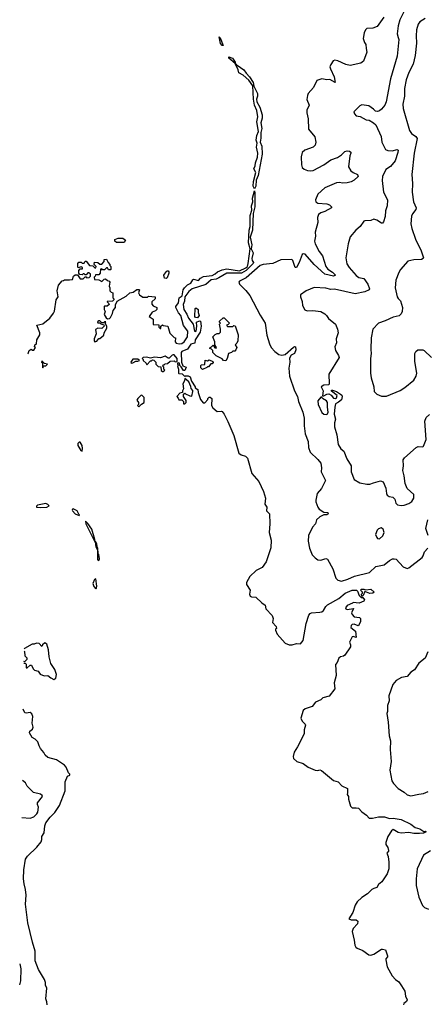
# Model space of a CAD drawing. Extents: x 2057697 to 2160550, y 827490 to 1016834.
# Tile 5 of 256: x 2057778 to 2061932, y 858691 to 868758. Entities that reach past the tile are written whole.
import ezdxf

# ---------------------------------------------------------------- set-up
doc = ezdxf.new("R2010")
doc.units = 0

msp = doc.modelspace()

# ---------------------------------------------------------------- linework, layer by layer
at = {"layer": '0CON20XD'}
for points in [[(2061706, 868845), (2061662, 868758), (2061646, 868696), (2061636, 868615), (2061644, 868576), (2061650, 868555), (2061635, 868385), (2061565, 868155), (2061523, 867917), (2061507, 867883), (2061475, 867843), (2061455, 867827), (2061435, 867820), (2061413, 867823), (2061392, 867845), (2061345, 867879), (2061275, 867889), (2061254, 867876), (2061192, 867815), (2061197, 867795), (2061215, 867776), (2061257, 867767), (2061316, 867736), (2061350, 867730), (2061394, 867704), (2061415, 867682), (2061471, 867565), (2061479, 867505), (2061515, 867430), (2061540, 867420), (2061585, 867416), (2061635, 867431), (2061643, 867423), (2061642, 867402), (2061614, 867316), (2061565, 867258), (2061519, 867225), (2061484, 867155), (2061482, 867115), (2061496, 866995), (2061534, 866915), (2061531, 866855), (2061514, 866805), (2061511, 866745), (2061495, 866692), (2061485, 866678), (2061475, 866677), (2061425, 866710), (2061395, 866720), (2061366, 866704), (2061305, 866702), (2061295, 866698), (2061257, 866645), (2061213, 866605), (2061155, 866537), (2061134, 866465), (2061109, 866325), (2061121, 866261), (2061144, 866225), (2061215, 866144), (2061244, 866124), (2061293, 866113), (2061336, 866055), (2061352, 866008), (2061350, 865995), (2061305, 865975), (2061205, 865957), (2060995, 866002), (2060955, 866001), (2060905, 866012), (2060785, 866019), (2060705, 865986), (2060648, 865945), (2060647, 865925), (2060663, 865877), (2060666, 865835), (2060692, 865792), (2060715, 865780), (2060774, 865786), (2060853, 865773), (2060895, 865751), (2060914, 865735), (2060933, 865703), (2061004, 865645), (2061026, 865595), (2061033, 865557), (2061012, 865495), (2061014, 865456), (2060996, 865415), (2061006, 865375), (2061036, 865326), (2061041, 865305), (2060936, 865135), (2060941, 865035), (2060937, 865025), (2060885, 865021), (2060858, 865005), (2060878, 864965), (2060872, 864912), (2060885, 864912), (2060915, 864930), (2060935, 864932), (2060959, 864919), (2060985, 864890), (2061005, 864886), (2061015, 864891), (2061023, 864915), (2060965, 864960), (2060965, 864970), (2060975, 864970), (2061015, 864956), (2061055, 864931), (2061069, 864919), (2061074, 864905), (2061065, 864871), (2061035, 864847), (2061005, 864832), (2060997, 864795), (2060992, 864725), (2061006, 864675), (2060994, 864635), (2060993, 864595), (2061019, 864515), (2061032, 864415), (2061060, 864370), (2061090, 864345), (2061119, 864269), (2061164, 864195), (2061164, 864135), (2061195, 864057), (2061254, 864024), (2061325, 864010), (2061355, 864010), (2061393, 864023), (2061465, 864043), (2061493, 864033), (2061519, 863969), (2061524, 863914), (2061532, 863895), (2061553, 863883), (2061590, 863875), (2061610, 863855), (2061620, 863815), (2061638, 863798), (2061675, 863791), (2061705, 863794), (2061755, 863810), (2061785, 863831), (2061804, 863865), (2061806, 863905), (2061738, 863965), (2061716, 864015), (2061706, 864095), (2061692, 864148), (2061698, 864195), (2061695, 864258), (2061710, 864280), (2061827, 864385), (2061850, 864395), (2061895, 864392), (2061905, 864398), (2061931, 864465), (2061916, 864655), (2061930, 864690), (2061965, 864720)], [(2061499, 868785), (2061430, 868690), (2061385, 868671), (2061325, 868668), (2061311, 868655), (2061296, 868624), (2061288, 868565), (2061300, 868525), (2061314, 868504), (2061316, 868465), (2061326, 868425), (2061290, 868335), (2061262, 868315), (2061155, 868289), (2061110, 868300), (2061027, 868337), (2060997, 868343), (2060982, 868338), (2060955, 868300), (2060948, 868275), (2060952, 868255), (2060992, 868175), (2061000, 868115), (2060945, 868148), (2060915, 868144), (2060865, 868153), (2060813, 868137), (2060778, 868065), (2060726, 868005), (2060717, 867985), (2060712, 867942), (2060736, 867885), (2060711, 867835), (2060710, 867805), (2060726, 867746), (2060730, 867640), (2060792, 867562), (2060804, 867505), (2060796, 867475), (2060775, 867456), (2060690, 867425), (2060665, 867402), (2060654, 867355), (2060657, 867275), (2060665, 867247), (2060685, 867229), (2060717, 867217), (2060745, 867213), (2060775, 867217), (2060884, 867275), (2060955, 867325), (2061025, 867348), (2061065, 867375), (2061100, 867410), (2061125, 867417), (2061146, 867415), (2061160, 867405), (2061162, 867395), (2061150, 867365), (2061138, 867255), (2061162, 867212), (2061185, 867195), (2061229, 867175), (2061236, 867155), (2061194, 867116), (2061165, 867101), (2061125, 867090), (2061077, 867087), (2061045, 867093), (2061015, 867089), (2060895, 867040), (2060823, 866975), (2060800, 866915), (2060805, 866895), (2060825, 866881), (2060916, 866875), (2060943, 866865), (2060964, 866845), (2060962, 866835), (2060895, 866797), (2060855, 866785), (2060831, 866765), (2060822, 866735), (2060825, 866685), (2060798, 866585), (2060801, 866545), (2060789, 866495), (2060797, 866465), (2060837, 866387), (2060871, 866345), (2060904, 866234), (2060925, 866206), (2060975, 866177), (2061004, 866145), (2060985, 866137), (2060895, 866157), (2060786, 866256)], [(2061919, 868771), (2061865, 868736), (2061848, 868712), (2061831, 868655), (2061827, 868595), (2061833, 868517), (2061819, 868391), (2061798, 868305), (2061755, 868220), (2061727, 868145), (2061710, 868055), (2061709, 867975), (2061691, 867895), (2061695, 867850), (2061761, 867625), (2061781, 867595), (2061826, 867565), (2061838, 867545), (2061808, 867395), (2061785, 867175), (2061791, 867085), (2061789, 866995), (2061803, 866895), (2061829, 866835), (2061824, 866816), (2061792, 866775), (2061782, 866748), (2061775, 866670), (2061784, 866625), (2061823, 866515), (2061881, 866395), (2061904, 866325), (2061900, 866315), (2061882, 866308), (2061806, 866304), (2061745, 866290), (2061667, 866203), (2061652, 866175), (2061621, 866095), (2061614, 866016), (2061636, 865925), (2061646, 865906), (2061668, 865885), (2061690, 865815), (2061684, 865775), (2061675, 865751), (2061655, 865731), (2061595, 865718), (2061512, 865678), (2061443, 865657), (2061386, 865595), (2061368, 865505), (2061364, 865386), (2061369, 865345), (2061361, 865295), (2061361, 865145), (2061368, 865095), (2061396, 865006), (2061401, 864955), (2061425, 864931), (2061475, 864910), (2061525, 864908), (2061665, 864968), (2061713, 864997), (2061806, 865074), (2061829, 865115), (2061836, 865145), (2061816, 865264), (2061816, 865345), (2061825, 865367), (2061845, 865384), (2061895, 865384), (2061911, 865375), (2061984, 865305)], [(2059855, 868493), (2059845, 868494), (2059829, 868515), (2059815, 868582), (2059825, 868572), (2059855, 868493)], [(2060175, 867028), (2060164, 867055), (2060165, 867105), (2060190, 867195), (2060169, 867235), (2060185, 867265), (2060186, 867295), (2060206, 867354), (2060210, 867395), (2060198, 867455), (2060204, 867495), (2060195, 867525), (2060202, 867575), (2060219, 867615), (2060200, 867715), (2060211, 867765), (2060201, 867831), (2060178, 867885), (2060168, 867945), (2060161, 868081), (2060119, 868139), (2060061, 868191), (2060016, 868215), (2060009, 868245), (2059980, 868310), (2059913, 868365), (2059915, 868379), (2059952, 868365), (2059978, 868325), (2059980, 868310), (2059985, 868312), (2059991, 868301), (2060035, 868269), (2060069, 868245), (2060091, 868211), (2060125, 868175), (2060162, 868115), (2060169, 868079), (2060207, 868003), (2060208, 867975), (2060197, 867945), (2060199, 867919), (2060230, 867865), (2060255, 867785), (2060255, 867752), (2060241, 867705), (2060252, 867645), (2060240, 867605), (2060243, 867547), (2060236, 867505), (2060250, 867465), (2060254, 867385), (2060215, 867165), (2060192, 867118), (2060189, 867055), (2060175, 867028)], [(2057861, 865343), (2057864, 865346), (2057875, 865377), (2057895, 865390), (2057908, 865378), (2057922, 865378), (2057940, 865405), (2057930, 865415), (2057932, 865435), (2057950, 865445), (2057954, 865485), (2057984, 865536), (2057983, 865555), (2057952, 865635), (2058015, 865650), (2058084, 865706), (2058124, 865756), (2058133, 865777), (2058150, 865895), (2058170, 865925), (2058160, 865985), (2058173, 866045), (2058212, 866088), (2058225, 866090), (2058235, 866100), (2058285, 866097), (2058317, 866103), (2058328, 866135), (2058345, 866150), (2058368, 866148), (2058395, 866110), (2058425, 866110), (2058445, 866130), (2058455, 866130), (2058465, 866120), (2058488, 866122), (2058500, 866135), (2058500, 866155), (2058485, 866170), (2058475, 866170), (2058455, 866150), (2058445, 866150), (2058435, 866160), (2058425, 866160), (2058415, 866150), (2058392, 866152), (2058380, 866165), (2058380, 866195), (2058395, 866210), (2058418, 866212), (2058420, 866225), (2058405, 866230), (2058375, 866220), (2058370, 866235), (2058373, 866267), (2058382, 866278), (2058405, 866280), (2058415, 866270), (2058435, 866270), (2058445, 866290), (2058458, 866288), (2058490, 866245), (2058525, 866240), (2058545, 866220), (2058555, 866220), (2058560, 866235), (2058540, 866255), (2058542, 866278), (2058577, 866277), (2058595, 866260), (2058615, 866260), (2058640, 866285), (2058642, 866308), (2058665, 866310), (2058680, 866275), (2058700, 866255), (2058700, 866245), (2058710, 866235), (2058710, 866205), (2058705, 866200), (2058685, 866200), (2058675, 866220), (2058665, 866220), (2058645, 866200), (2058625, 866200), (2058615, 866210), (2058602, 866208), (2058600, 866165), (2058585, 866150), (2058552, 866148), (2058550, 866135), (2058540, 866125), (2058542, 866102), (2058587, 866097), (2058615, 866080), (2058640, 866105), (2058655, 866110), (2058675, 866090), (2058690, 866085), (2058698, 866075), (2058692, 866035), (2058700, 866015), (2058700, 865985), (2058712, 865972), (2058730, 865965), (2058730, 865915), (2058740, 865905), (2058740, 865895), (2058725, 865880), (2058672, 865878), (2058672, 865872), (2058688, 865858), (2058690, 865845), (2058672, 865828), (2058645, 865830), (2058640, 865825), (2058640, 865795), (2058652, 865775), (2058640, 865745), (2058661, 865711), (2058675, 865700), (2058695, 865703), (2058705, 865712), (2058726, 865754), (2058732, 865785), (2058756, 865815), (2058758, 865842), (2058775, 865880), (2058865, 865930), (2058904, 865966), (2058936, 865974), (2058975, 865998), (2058995, 866000), (2059000, 865995), (2058992, 865965), (2059002, 865945), (2059035, 865922), (2059085, 865920), (2059095, 865930), (2059160, 865925), (2059160, 865905), (2059128, 865872), (2059128, 865848), (2059142, 865832), (2059180, 865815), (2059180, 865795), (2059165, 865780), (2059132, 865768), (2059100, 865725), (2059140, 865695), (2059142, 865642), (2059198, 865638), (2059200, 865615), (2059212, 865602), (2059218, 865602), (2059220, 865625), (2059235, 865640), (2059245, 865630), (2059290, 865625), (2059312, 865552), (2059355, 865510), (2059368, 865505), (2059367, 865465), (2059375, 865451), (2059406, 865444), (2059435, 865446), (2059459, 865465), (2059491, 865515), (2059494, 865575), (2059451, 865631), (2059425, 865733), (2059401, 865761), (2059374, 865816), (2059374, 865825), (2059399, 865865), (2059407, 865913), (2059436, 865935), (2059448, 865995), (2059462, 866018), (2059492, 866048), (2059527, 866063), (2059545, 866097), (2059555, 866104), (2059605, 866090), (2059626, 866114), (2059655, 866134), (2059745, 866143), (2059775, 866159), (2059798, 866182), (2059845, 866200), (2059895, 866210), (2060025, 866192), (2060089, 866221), (2060104, 866236), (2060113, 866267), (2060133, 866415), (2060114, 866476), (2060122, 866605), (2060133, 866645), (2060131, 866755), (2060148, 866812), (2060145, 866855), (2060161, 866895), (2060156, 866935), (2060175, 867010), (2060181, 866985), (2060179, 866845), (2060164, 866776), (2060155, 866605), (2060134, 866536), (2060149, 866455), (2060142, 866415), (2060164, 866375), (2060150, 866315), (2060154, 866295), (2060166, 866276), (2060164, 866265), (2060092, 866195), (2060045, 866167), (2059895, 866165), (2059811, 866119), (2059785, 866105), (2059735, 866099), (2059678, 866052), (2059540, 866005), (2059505, 865980), (2059464, 865925), (2059461, 865879), (2059448, 865845), (2059455, 865795), (2059486, 865747), (2059501, 865705), (2059551, 865645), (2059565, 865572), (2059575, 865570), (2059580, 865575), (2059588, 865625), (2059584, 865666), (2059615, 865680), (2059626, 865676), (2059633, 865625), (2059623, 865565), (2059570, 865485), (2059568, 865452), (2059525, 865440), (2059491, 865389), (2059433, 865365), (2059427, 865355), (2059430, 865255), (2059445, 865220), (2059477, 865205), (2059465, 865170), (2059452, 865172), (2059429, 865209), (2059412, 865222), (2059410, 865245), (2059405, 865250), (2059390, 865245), (2059390, 865235), (2059400, 865225), (2059390, 865215), (2059400, 865185), (2059400, 865145), (2059405, 865140), (2059438, 865138), (2059465, 865110), (2059472, 865118), (2059498, 865118), (2059520, 865105), (2059533, 865063), (2059570, 865005), (2059570, 864995), (2059598, 864978), (2059600, 864945), (2059624, 864874), (2059651, 864841), (2059669, 864841), (2059700, 864875), (2059700, 864885), (2059715, 864900), (2059725, 864900), (2059740, 864885), (2059738, 864815), (2059751, 864791), (2059795, 864752), (2059835, 864757), (2059845, 864751), (2059865, 864726), (2059905, 864650), (2059965, 864506), (2060018, 864325), (2060039, 864309), (2060085, 864294), (2060104, 864275), (2060148, 864118), (2060220, 864035), (2060268, 863935), (2060289, 863865), (2060282, 863805), (2060302, 863775), (2060298, 863735), (2060330, 863705), (2060334, 863604), (2060326, 863515), (2060346, 863435), (2060342, 863358), (2060296, 863214), (2060254, 863156), (2060194, 863126), (2060129, 863065), (2060094, 863005), (2060095, 862984), (2060132, 862925), (2060127, 862885), (2060133, 862865), (2060147, 862857), (2060190, 862855), (2060250, 862795), (2060285, 862772), (2060294, 862734), (2060356, 862665), (2060367, 862635), (2060362, 862595), (2060398, 862555), (2060400, 862535), (2060390, 862525), (2060390, 862515), (2060408, 862475), (2060490, 862385), (2060530, 862365), (2060560, 862365), (2060605, 862380), (2060645, 862378), (2060675, 862412), (2060704, 862585), (2060732, 862668), (2060745, 862687), (2060760, 862695), (2060845, 862699), (2060865, 862705), (2060882, 862718), (2060905, 862759), (2060921, 862775), (2061039, 862841), (2061104, 862895), (2061175, 862924), (2061218, 862925), (2061228, 862915), (2061245, 862870), (2061265, 862850), (2061285, 862850), (2061302, 862825), (2061295, 862812), (2061245, 862793), (2061185, 862800), (2061178, 862792), (2061125, 862768), (2061108, 862745), (2061110, 862735), (2061125, 862728), (2061188, 862738), (2061169, 862695), (2061173, 862675), (2061195, 862653), (2061250, 862645), (2061260, 862635), (2061260, 862605), (2061247, 862573), (2061235, 862560), (2061195, 862576), (2061176, 862574), (2061163, 862565), (2061162, 862542), (2061210, 862505), (2061217, 862443), (2061185, 862450), (2061173, 862447), (2061148, 862395), (2061158, 862365), (2061157, 862345), (2061100, 862260), (2061085, 862250), (2061055, 862242), (2061040, 862230), (2061021, 862185), (2061004, 862166), (2061012, 862052), (2060992, 861978), (2060998, 861915), (2060940, 861840), (2060875, 861823), (2060856, 861804), (2060801, 861779), (2060765, 861735), (2060695, 861713), (2060675, 861695), (2060651, 861615), (2060664, 861585), (2060695, 861555), (2060698, 861545), (2060684, 861496), (2060684, 861455), (2060616, 861324), (2060581, 861269), (2060572, 861225), (2060576, 861205), (2060609, 861175), (2060675, 861154), (2060725, 861115), (2060796, 861084), (2060825, 861081), (2060845, 861087), (2060861, 861081), (2060985, 860980), (2061030, 860965), (2061070, 860925), (2061126, 860896), (2061127, 860853), (2061122, 860835), (2061137, 860817), (2061138, 860788), (2061158, 860715), (2061175, 860698), (2061215, 860700), (2061240, 860695), (2061275, 860658), (2061322, 860625), (2061350, 860595), (2061384, 860594), (2061445, 860606), (2061505, 860606), (2061555, 860591), (2061595, 860593), (2061675, 860579), (2061775, 860533), (2061817, 860497), (2061865, 860484), (2061908, 860458), (2061925, 860460), (2061930, 860455), (2061905, 860442), (2061862, 860438), (2061805, 860436), (2061755, 860448), (2061675, 860440), (2061645, 860448), (2061595, 860479), (2061575, 860466), (2061540, 860405), (2061517, 860345), (2061519, 860325), (2061538, 860295), (2061546, 860265), (2061546, 860255), (2061530, 860235), (2061543, 860203), (2061550, 860145), (2061549, 860075), (2061533, 860025), (2061477, 859943)], [(2058845, 866480), (2058765, 866480), (2058750, 866495), (2058748, 866512), (2058784, 866526), (2058830, 866525), (2058860, 866505), (2058845, 866480)], [(2060786, 866256), (2060695, 866360), (2060675, 866366), (2060664, 866356), (2060634, 866275), (2060605, 866226), (2060592, 866225), (2060567, 866295), (2060557, 866305), (2060445, 866304), (2060365, 866267), (2060265, 866255), (2060234, 866245), (2060090, 866120), (2060024, 866085), (2060016, 866075), (2060023, 866055), (2060089, 865989), (2060129, 865939), (2060235, 865736), (2060285, 865655), (2060304, 865534), (2060329, 865445), (2060348, 865408), (2060384, 865364), (2060425, 865336), (2060455, 865329), (2060490, 865335), (2060575, 865409), (2060585, 865416), (2060596, 865415), (2060598, 865382), (2060587, 865345), (2060552, 865328), (2060533, 865297), (2060536, 865255), (2060528, 865195), (2060534, 865115), (2060585, 864964), (2060615, 864905), (2060627, 864855), (2060672, 864745), (2060684, 864685), (2060685, 864605), (2060696, 864525), (2060724, 864444), (2060729, 864385), (2060744, 864335), (2060825, 864260), (2060854, 864225), (2060862, 864175), (2060857, 864135), (2060902, 864045), (2060860, 863965), (2060817, 863915), (2060803, 863845), (2060805, 863828), (2060823, 863773), (2060838, 863755), (2060885, 863724), (2060925, 863718), (2060929, 863705), (2060915, 863694), (2060885, 863694), (2060845, 863674), (2060809, 863645), (2060799, 863605), (2060770, 863570), (2060727, 863485), (2060726, 863425), (2060737, 863355), (2060767, 863287), (2060796, 863255), (2060825, 863234), (2060855, 863231), (2060905, 863249), (2060922, 863242), (2060976, 863145), (2061009, 863049), (2061029, 863029), (2061066, 863016), (2061131, 863039), (2061200, 863070), (2061351, 863105), (2061415, 863166), (2061502, 863185), (2061555, 863229), (2061586, 863244), (2061605, 863247), (2061625, 863242), (2061695, 863164), (2061735, 863146), (2061755, 863154), (2061890, 863260), (2061901, 863275), (2061915, 863318), (2061949, 863355)], [(2059275, 866112), (2059257, 866117), (2059250, 866145), (2059275, 866180), (2059285, 866190), (2059295, 866190), (2059302, 866182), (2059300, 866165), (2059285, 866120), (2059275, 866112)], [(2059595, 865710), (2059575, 865712), (2059568, 865725), (2059570, 865805), (2059575, 865810), (2059585, 865810), (2059600, 865795), (2059600, 865765), (2059612, 865735), (2059595, 865710)], [(2058545, 865463), (2058565, 865472), (2058585, 865500), (2058595, 865500), (2058636, 865534), (2058640, 865555), (2058667, 865605), (2058668, 865625), (2058650, 865655), (2058658, 865668), (2058645, 865670), (2058635, 865660), (2058615, 865660), (2058595, 865680), (2058585, 865680), (2058572, 865668), (2058575, 865660), (2058595, 865660), (2058605, 865650), (2058638, 865638), (2058640, 865625), (2058615, 865600), (2058575, 865603), (2058551, 865589), (2058560, 865545), (2058538, 865495), (2058538, 865475), (2058545, 865463)], [(2059885, 865270), (2059860, 865275), (2059845, 865290), (2059785, 865322), (2059750, 865355), (2059750, 865375), (2059738, 865388), (2059720, 865395), (2059722, 865408), (2059738, 865412), (2059755, 865430), (2059772, 865402), (2059785, 865400), (2059790, 865405), (2059770, 865435), (2059770, 865465), (2059752, 865515), (2059775, 865540), (2059795, 865550), (2059815, 865550), (2059828, 865562), (2059830, 865595), (2059820, 865645), (2059830, 865655), (2059820, 865665), (2059820, 865675), (2059855, 865710), (2059865, 865710), (2059920, 865655), (2059908, 865642), (2059890, 865635), (2059902, 865622), (2059955, 865620), (2059965, 865630), (2059978, 865628), (2060010, 865535), (2060007, 865475), (2059995, 865450), (2059980, 865435), (2059997, 865405), (2059987, 865383), (2059975, 865370), (2059955, 865370), (2059940, 865355), (2059910, 865345), (2059897, 865293), (2059885, 865270)], [(2058015, 865200), (2058022, 865218), (2058045, 865220), (2058060, 865235), (2058032, 865242), (2058005, 865270), (2058000, 865255), (2058010, 865245), (2058010, 865205), (2058015, 865200)], [(2058918, 865248), (2058935, 865250), (2058963, 865267), (2058985, 865268), (2059000, 865275), (2058986, 865286), (2058935, 865286), (2058912, 865255), (2058918, 865248)], [(2059245, 865160), (2059260, 865175), (2059250, 865185), (2059250, 865205), (2059240, 865215), (2059242, 865228), (2059255, 865230), (2059265, 865240), (2059288, 865242), (2059315, 865268), (2059355, 865270), (2059365, 865260), (2059388, 865262), (2059387, 865295), (2059355, 865330), (2059345, 865332), (2059335, 865327), (2059305, 865298), (2059295, 865298), (2059265, 865318), (2059215, 865300), (2059155, 865307), (2059115, 865296), (2059073, 865307), (2059040, 865305), (2059030, 865295), (2059040, 865285), (2059040, 865275), (2059068, 865248), (2059075, 865230), (2059115, 865270), (2059125, 865270), (2059135, 865280), (2059147, 865277), (2059168, 865258), (2059170, 865235), (2059192, 865212), (2059218, 865208), (2059222, 865172), (2059235, 865160), (2059245, 865160)], [(2059645, 865182), (2059628, 865198), (2059628, 865222), (2059635, 865228), (2059668, 865232), (2059672, 865278), (2059695, 865270), (2059715, 865282), (2059752, 865265), (2059756, 865254), (2059745, 865240), (2059732, 865238), (2059705, 865210), (2059695, 865210), (2059688, 865202), (2059645, 865182)], [(2059465, 864830), (2059480, 864845), (2059480, 864865), (2059450, 864905), (2059452, 864928), (2059465, 864940), (2059472, 864932), (2059515, 864912), (2059535, 864910), (2059548, 864955), (2059547, 864967), (2059528, 864988), (2059527, 865007), (2059507, 865057), (2059465, 865090), (2059460, 865065), (2059443, 865035), (2059452, 864985), (2059440, 864965), (2059440, 864945), (2059415, 864940), (2059382, 864905), (2059398, 864888), (2059402, 864872), (2059435, 864870), (2059450, 864855), (2059452, 864832), (2059465, 864830)], [(2058995, 864800), (2059022, 864828), (2059050, 864845), (2059048, 864895), (2059025, 864918), (2059014, 864916), (2058984, 864886), (2058973, 864867), (2058990, 864845), (2058990, 864825), (2058982, 864815), (2058995, 864800)], [(2060915, 864723), (2060923, 864727), (2060930, 864745), (2060921, 864795), (2060924, 864845), (2060912, 864862), (2060872, 864885), (2060865, 864900), (2060855, 864898), (2060825, 864860), (2060826, 864825), (2060865, 864743), (2060885, 864724), (2060915, 864723)], [(2058415, 864348), (2058420, 864375), (2058415, 864405), (2058395, 864439), (2058385, 864440), (2058371, 864425), (2058372, 864405), (2058401, 864355), (2058415, 864348)], [(2057985, 863769), (2058055, 863773), (2058077, 863787), (2058065, 863802), (2058045, 863811), (2057960, 863795), (2057948, 863785), (2057950, 863775), (2057985, 863769)], [(2058385, 863690), (2058390, 863695), (2058381, 863701), (2058366, 863735), (2058325, 863756), (2058317, 863753), (2058312, 863745), (2058317, 863735), (2058345, 863707), (2058385, 863690)], [(2058550, 863420), (2058546, 863445), (2058515, 863548), (2058475, 863608), (2058450, 863630), (2058454, 863605), (2058545, 863420), (2058550, 863420)], [(2061950, 863485), (2061929, 863555), (2061947, 863645)], [(2061455, 863451), (2061489, 863481), (2061502, 863515), (2061490, 863550), (2061471, 863561), (2061445, 863554), (2061431, 863539), (2061414, 863495), (2061425, 863463), (2061435, 863454), (2061455, 863451)], [(2058585, 863228), (2058593, 863245), (2058585, 863290), (2058578, 863298), (2058576, 863354), (2058568, 863368), (2058565, 863400), (2058555, 863420), (2058550, 863420), (2058555, 863370), (2058573, 863333), (2058574, 863234), (2058585, 863228)], [(2058555, 862938), (2058562, 862945), (2058564, 862965), (2058555, 863040), (2058543, 863035), (2058526, 862995), (2058534, 862964), (2058555, 862938)], [(2061275, 862860), (2061270, 862885), (2061280, 862895), (2061280, 862905), (2061260, 862925), (2061270, 862935), (2061295, 862937), (2061315, 862930), (2061365, 862937), (2061398, 862905), (2061385, 862893), (2061355, 862892), (2061305, 862910), (2061288, 862872), (2061275, 862860)], [(2057820, 862180), (2057835, 862180), (2057845, 862170), (2057845, 862130), (2057855, 862130), (2057883, 862157), (2057897, 862157), (2057915, 862120), (2057928, 862108), (2057965, 862098), (2057985, 862068), (2058028, 862048), (2058065, 862052), (2058095, 862028), (2058125, 862012), (2058148, 862025), (2058153, 862063), (2058137, 862115), (2058096, 862176), (2058077, 862245), (2058073, 862315), (2058053, 862373), (2058033, 862387), (2058010, 862365), (2058005, 862350), (2057975, 862380), (2057948, 862382), (2057925, 862372), (2057905, 862372), (2057825, 862330), (2057822, 862326)], [(2057822, 862304), (2057827, 862297), (2057830, 862255), (2057850, 862235), (2057852, 862218), (2057828, 862192), (2057820, 862195)], [(2061948, 862295), (2061919, 862231), (2061855, 862178), (2061810, 862110), (2061775, 862087), (2061735, 862043), (2061678, 862032), (2061625, 862002), (2061589, 861961), (2061550, 861845), (2061552, 861795), (2061537, 861745), (2061536, 861686), (2061530, 861665), (2061544, 861574), (2061551, 861435), (2061566, 861385), (2061564, 861295), (2061572, 861175), (2061559, 861085), (2061581, 860975), (2061597, 860947), (2061645, 860896), (2061705, 860860), (2061735, 860834), (2061775, 860821), (2061855, 860839), (2061905, 860846), (2061950, 860865)], [(2058059, 858685), (2058056, 858716), (2058043, 858745), (2058054, 858854), (2058040, 858885), (2058040, 858915), (2058030, 858945), (2057968, 859045), (2057936, 859135), (2057936, 859235), (2057907, 859325), (2057861, 859525), (2057838, 859715), (2057842, 859805), (2057837, 859863), (2057822, 859922), (2057816, 859975), (2057819, 860065), (2057838, 860175), (2057856, 860205), (2057953, 860297), (2057997, 860353), (2058004, 860375), (2058004, 860405), (2058027, 860443), (2058033, 860515), (2058044, 860545), (2058090, 860605), (2058135, 860651), (2058183, 860725), (2058241, 860875), (2058243, 860967), (2058267, 861023), (2058290, 861035), (2058290, 861045), (2058275, 861057), (2058252, 861115), (2058236, 861136), (2058155, 861190), (2058064, 861215), (2058038, 861238), (2058025, 861267), (2057991, 861305), (2057976, 861335), (2057963, 861375), (2057935, 861403), (2057905, 861420), (2057878, 861465), (2057882, 861485), (2057908, 861505), (2057916, 861525), (2057904, 861566), (2057912, 861635), (2057901, 861661), (2057883, 861673), (2057845, 861667), (2057830, 861670), (2057814, 861708)], [(2057800, 860600), (2057885, 860594), (2057921, 860609), (2057953, 860637), (2057964, 860655), (2057971, 860705), (2057959, 860735), (2057958, 860752), (2058009, 860815), (2058007, 860825), (2057989, 860839), (2057918, 860855), (2057855, 860922), (2057837, 860955), (2057805, 860979)], [(2061975, 860259), (2061905, 860217), (2061838, 860075), (2061827, 859975), (2061830, 859905), (2061856, 859785), (2061892, 859702), (2061915, 859681), (2061954, 859664)], [(2061477, 859943), (2061445, 859915), (2061427, 859885), (2061395, 859876), (2061375, 859863), (2061331, 859819), (2061275, 859783), (2061225, 859738), (2061204, 859706), (2061181, 859629), (2061141, 859565), (2061165, 859556), (2061216, 859556), (2061232, 859542), (2061229, 859515), (2061184, 859466), (2061174, 859435), (2061195, 859345), (2061201, 859295), (2061211, 859275), (2061225, 859263), (2061285, 859241), (2061345, 859198), (2061365, 859193), (2061395, 859203), (2061475, 859254), (2061485, 859256), (2061515, 859246), (2061536, 859185), (2061536, 859175), (2061519, 859155), (2061518, 859145), (2061532, 859075), (2061585, 858982), (2061618, 858945), (2061651, 858921), (2061679, 858879), (2061714, 858825), (2061721, 858775), (2061736, 858735), (2061731, 858719), (2061701, 858699), (2061699, 858685)], [(2057778, 858891), (2057788, 858932), (2057793, 859055), (2057781, 859106)]]:
    msp.add_lwpolyline(points, dxfattribs=at)

doc.saveas('drawing.dxf')
